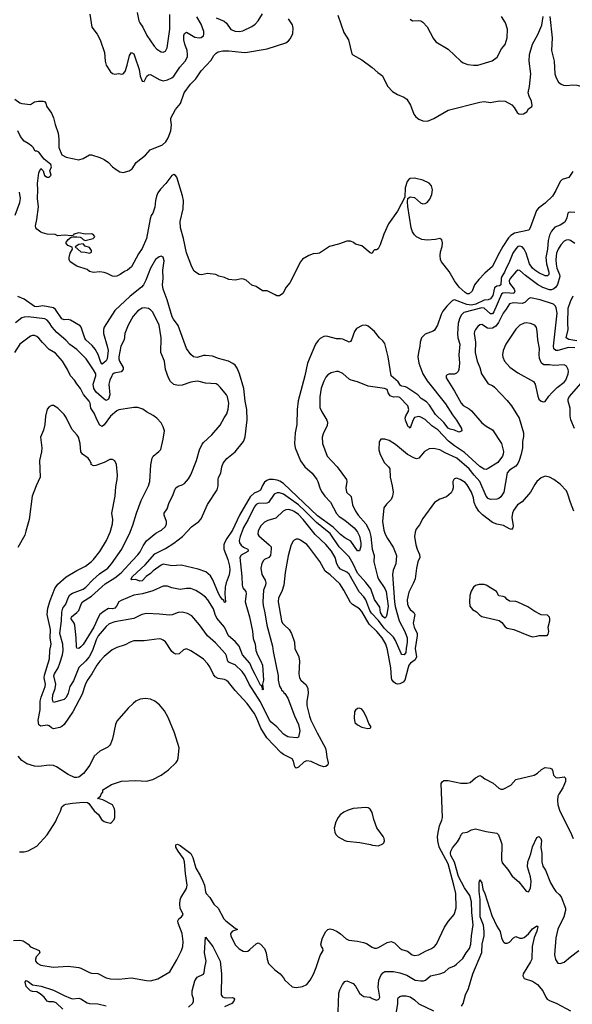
# Model space of a CAD drawing. Header units: inches. Extents: x 1245430 to 1420861, y 606325 to 671315.
# Tile 77 of 256: x 1304429 to 1309666, y 635521 to 644841. Entities that reach past the tile are written whole.
import ezdxf

# ---------------------------------------------------------------- set-up
doc = ezdxf.new("R2010")
doc.units = ezdxf.units.IN
doc.header["$MEASUREMENT"] = 0
doc.layers.add('B3603', color=7, linetype='Continuous')
doc.layers.add('B3604', color=7, linetype='Continuous')

msp = doc.modelspace()

# ---------------------------------------------------------------- linework, layer by layer
at = {"layer": 'B3603', "color": 5}
for points, elevation in [([(1304487.8, 640000), (1304477.5, 639962.5), (1304410, 639845.1)], 880), ([(1308178.7, 640000), (1308175.3, 639990), (1308171.6, 639950), (1308183.6, 639870), (1308194.4, 639830), (1308218.2, 639778.2), (1308219.6, 639750), (1308202.6, 639710), (1308189.4, 639650.6), (1308177.6, 639550), (1308162.4, 639510), (1308116.9, 639423.1), (1308100.6, 639350), (1308105, 639310), (1308116.2, 639276.2), (1308130, 639257.7), (1308163.2, 639230), (1308174, 639210), (1308157.5, 639130), (1308167, 639090), (1308194.4, 639030), (1308196.8, 639010), (1308178, 638890), (1308188.4, 638810), (1308177, 638783), (1308133.1, 638750), (1308118.2, 638730), (1308109.3, 638710), (1308078.2, 638590), (1308062, 638570), (1308030, 638553.2), (1308010, 638552.4), (1307990, 638559.4), (1307970, 638574.2), (1307956, 638596), (1307951.1, 638611.1), (1307945.2, 638705.2), (1307915.3, 638875.3), (1307897.4, 638930), (1307863.7, 638990), (1307813, 639050), (1307741, 639121), (1307670, 639239.3), (1307650, 639265), (1307584.5, 639304.5), (1307563.7, 639323.7), (1307501.8, 639441.8), (1307461.4, 639501.4), (1307370, 639586), (1307322.4, 639622.4), (1307273.6, 639713.6), (1307170, 639852.3), (1307150, 639872.4), (1307090, 639914.3), (1307070, 639924.7), (1307050, 639925.6), (1307030, 639914), (1307018.9, 639901.1), (1306997.8, 639862.2), (1306974.2, 639765.8), (1306944.5, 639610), (1306932, 639490), (1306914.4, 639430), (1306881.8, 639370), (1306877.2, 639330), (1306911.6, 639150), (1306920.9, 639130), (1306937.4, 639110), (1306982, 639070), (1307004.2, 639030), (1307031.9, 638950), (1307037.8, 638890), (1307073.4, 638810), (1307080.2, 638770), (1307074.9, 638650), (1307081.1, 638610), (1307092.4, 638590), (1307143.9, 638543.9), (1307159.6, 638510), (1307163.6, 638463.6), (1307150.2, 638390), (1307149.2, 638350.8), (1307175.2, 638250), (1307189.2, 638210), (1307248.1, 638090), (1307326.1, 637946.1), (1307334.3, 637914.3), (1307339.1, 637859.1), (1307352.6, 637807.4), (1307350, 637788.5), (1307330, 637773.6), (1307310, 637770.6), (1307270, 637781.2), (1307190, 637818.3), (1307150, 637825.6), (1307124.2, 637815.9), (1307070, 637764.7), (1307050, 637757.6), (1307037.6, 637770), (1307023.5, 637823.5), (1307010, 637843.6), (1306930, 637885.6), (1306904.4, 637904.4), (1306770, 638044.7), (1306715.1, 638135.1), (1306670, 638241.3), (1306650, 638276.4), (1306583.9, 638370), (1306470, 638490.8), (1306407.4, 638570), (1306390, 638585.6), (1306370, 638595.5), (1306310, 638606.4), (1306282, 638622), (1306264.4, 638644.4), (1306230, 638715.6), (1306210, 638746), (1306170, 638787.8), (1306130, 638817.4), (1306050, 638868.2), (1306010, 638884.7), (1305982.4, 638877.6), (1305939.9, 638840.1), (1305910, 638834.7), (1305890, 638843.5), (1305870, 638861.6), (1305810, 638951.5), (1305790, 638967.8), (1305770, 638976.9), (1305750, 638979.6), (1305610, 638961.4), (1305510, 638962), (1305475.5, 638950), (1305430, 638923.1), (1305350, 638898), (1305304.8, 638875.2), (1305230, 638813.3), (1305190.1, 638769.9), (1305161.5, 638730), (1305113.8, 638650), (1305070, 638587.8), (1305050, 638545.1), (1305022, 638458), (1304933.9, 638290), (1304849.2, 638170), (1304830, 638151.6), (1304810, 638141.3), (1304750, 638128.7), (1304730, 638138), (1304710, 638155.8), (1304690, 638163.1), (1304630, 638154.2), (1304610, 638167.2), (1304602.9, 638210), (1304624.7, 638310), (1304624.7, 638390), (1304633.8, 638430), (1304671, 638530), (1304672.2, 638550), (1304662.3, 638610), (1304663.8, 638636.2), (1304712.7, 638790), (1304714.8, 638870), (1304726.6, 638930), (1304717.9, 638990), (1304721.4, 639070), (1304690.7, 639210.7), (1304695.7, 639270), (1304716.5, 639343.5), (1304761.7, 639458.3), (1304790, 639498), (1304870, 639566.3), (1304970, 639628), (1305051.8, 639670), (1305110, 639712.4), (1305129.8, 639730.2), (1305190, 639807.4), (1305252.5, 639910), (1305287.9, 639990), (1305290.5, 640000)], 880), ([(1306690, 640000), (1306685.7, 639970), (1306694.4, 639954.4), (1306794, 639870), (1306810.9, 639850), (1306813.6, 639833.6), (1306805.2, 639770), (1306790, 639751.8), (1306748, 639732), (1306738.2, 639721.8), (1306724.8, 639695.2), (1306713.6, 639650), (1306724.5, 639590), (1306754.6, 639534.6), (1306761, 639510), (1306758.2, 639490), (1306739.6, 639440.3), (1306732.7, 639330), (1306735.9, 639295.9), (1306753.6, 639226.4), (1306770.2, 639110.2), (1306825.5, 638910), (1306830, 638862), (1306878.8, 638630), (1306878.8, 638590), (1306890, 638534), (1306907.1, 638507.1), (1306910, 638494), (1306925.4, 638485.4), (1306931, 638471), (1306942.8, 638462.8), (1306970, 638418), (1307033.1, 638253.1), (1307070, 638170.8), (1307084.7, 638110), (1307070, 638048.7), (1307055.9, 638044.1), (1306990, 638048.9), (1306970, 638052.8), (1306930, 638079.8), (1306867.4, 638147.4), (1306811.2, 638191.2), (1306795.4, 638210), (1306710, 638384.3), (1306602.9, 638550), (1306565.8, 638630), (1306538.8, 638670), (1306470, 638735.7), (1306415.1, 638755.1), (1306404.3, 638764.3), (1306397.7, 638777.7), (1306390, 638819.5), (1306378.5, 638838.5), (1306283.9, 638943.9), (1306207.4, 639010), (1306132.3, 639112.3), (1306058.9, 639198.9), (1306020.6, 639220.6), (1305970, 639233.1), (1305930, 639229.7), (1305873.4, 639206.6), (1305850, 639203.5), (1305755.2, 639215.2), (1305630, 639222), (1305587.3, 639210), (1305510, 639173.7), (1305330, 639140.7), (1305278.5, 639121.5), (1305250, 639096.1), (1305174, 639010), (1305153, 638970), (1305117.6, 638870), (1305086.8, 638810), (1305053.8, 638770), (1304990, 638708), (1304938.2, 638581.8), (1304905, 638530), (1304890, 638466), (1304870, 638424.5), (1304850, 638407), (1304830, 638398.8), (1304750, 638377), (1304744.9, 638384.9), (1304738.5, 638410), (1304742.2, 638450), (1304765.7, 638510), (1304771.8, 638550), (1304752.8, 638630), (1304757.9, 638650), (1304792.4, 638707.6), (1304809, 638750), (1304833.8, 638830), (1304840.6, 638870), (1304839.1, 638930), (1304809, 639030), (1304825.8, 639150), (1304828.3, 639231.7), (1304838.5, 639270), (1304864.9, 639310), (1304887.3, 639370), (1304904, 639396), (1304930, 639414.2), (1305030, 639450.1), (1305055.7, 639470), (1305120.7, 639539.3), (1305184.7, 639595.3), (1305263.5, 639650), (1305297.8, 639690), (1305395.8, 639830), (1305475.3, 639990), (1305479.3, 640000)], 860), ([(1306536.9, 640000), (1306517.3, 639950), (1306508.9, 639910), (1306512.2, 639890), (1306527.1, 639867.1), (1306550, 639848.7), (1306592.4, 639830), (1306595.8, 639815.8), (1306590, 639806), (1306526.7, 639773.3), (1306516.5, 639750), (1306534.4, 639570), (1306537.1, 639490), (1306544.7, 639464.7), (1306572.6, 639430), (1306576.1, 639410), (1306565.1, 639330), (1306607.1, 639190), (1306634.7, 639054.7), (1306642.9, 638982.9), (1306661.2, 638930), (1306668.4, 638870), (1306683.5, 638830), (1306715.5, 638770), (1306728.5, 638730), (1306739.5, 638590), (1306731.2, 638550), (1306737.5, 638502.5), (1306730, 638497.2), (1306728.1, 638528.1), (1306720.4, 638540.4), (1306710, 638542.4), (1306662.1, 638642.1), (1306634, 638690), (1306609.9, 638750), (1306541.5, 638830), (1306509.2, 638910), (1306470, 638955), (1306406.3, 639010), (1306368.4, 639090), (1306295.8, 639175.8), (1306280.3, 639210), (1306264.4, 639264.4), (1306212.8, 639350), (1306190, 639376.3), (1306147.5, 639407.5), (1306097.1, 639437.1), (1306050, 639456.9), (1306010, 639457.7), (1305950, 639447.8), (1305870, 639464.2), (1305830, 639478), (1305790, 639477.8), (1305690, 639433.7), (1305592.2, 639407.8), (1305510, 639393.6), (1305390, 639344.1), (1305370, 639329.8), (1305347.6, 639290), (1305330, 639270), (1305310, 639265.7), (1305270, 639268.8), (1305230, 639243.8), (1305189.5, 639210), (1305175.9, 639190), (1305132.5, 639090), (1305030, 638928.3), (1305010, 638903.5), (1304990, 638889.5), (1304970, 638893.2), (1304966, 638906), (1304963.8, 638990), (1304951.6, 639110), (1304945, 639130), (1304917.6, 639170), (1304920.9, 639190), (1304971.1, 639230), (1304988.7, 639250), (1305011.9, 639310), (1305025.1, 639330), (1305110, 639386), (1305240.2, 639499.8), (1305330, 639558.2), (1305390, 639604.6), (1305497.2, 639722.8), (1305550, 639774.4), (1305570, 639804.9), (1305597.7, 639862.3), (1305630, 639906.7), (1305718.7, 639981.3), (1305754.7, 640000)], 840), ([(1306440.2, 640000), (1306392.8, 639930), (1306371.1, 639890), (1306365.2, 639870), (1306364.5, 639830), (1306402.1, 639730), (1306417.3, 639670), (1306421.8, 639630), (1306413.6, 639586.4), (1306384.6, 639510), (1306374.9, 639470), (1306374.1, 639405.9), (1306381, 639330), (1306375.5, 639324.5), (1306370, 639326), (1306364, 639344), (1306350, 639354), (1306330, 639380.3), (1306313.2, 639410), (1306258.3, 639538.3), (1306236.3, 639576.3), (1306194.5, 639614.5), (1306120.3, 639640.3), (1305957.8, 639677.8), (1305870, 639670.6), (1305790, 639686.8), (1305770, 639679.4), (1305695.2, 639624.8), (1305670, 639598.7), (1305628, 639572), (1305590, 639529.5), (1305567.1, 639527.1), (1305530, 639540.7), (1305490, 639539.3), (1305483.9, 639543.9), (1305484.2, 639550), (1305497.3, 639570), (1305617.4, 639682.6), (1305710, 639785.5), (1305810, 639836.6), (1305890, 639886.2), (1305972.3, 639950), (1306019.5, 640000)], 820), ([(1307883.9, 640000), (1307893.6, 639970), (1307913.8, 639930), (1307966.9, 639846.9), (1307998.8, 639770), (1307994.3, 639690), (1307968.2, 639631.8), (1307962.7, 639590), (1307980.6, 639330), (1307987.6, 639287.6), (1308024.2, 639150), (1308077.6, 639050), (1308100.3, 638990), (1308102.2, 638950), (1308090.4, 638890), (1308088.1, 638851.9), (1308071.8, 638830), (1308050, 638832.5), (1308043.3, 638843.3), (1307990, 638965.4), (1307970, 638997.7), (1307883.2, 639083.2), (1307830, 639154.8), (1307763.5, 639223.5), (1307748.5, 639250), (1307709, 639349), (1307690, 639378), (1307646.5, 639426.5), (1307550, 639591.5), (1307530, 639610.6), (1307470, 639640.7), (1307450, 639661.8), (1307435.4, 639690), (1307420.2, 639750), (1307384.1, 639810), (1307330, 639873.3), (1307228.2, 639968.2), (1307202.7, 640000)], 860), ([(1307743.3, 640000), (1307757.7, 639950), (1307770, 639830.8), (1307787.1, 639770), (1307783.7, 639710), (1307819.4, 639570), (1307830, 639545.9), (1307890, 639458), (1307900.8, 639430), (1307919.7, 639290), (1307909.3, 639210), (1307902.8, 639190), (1307890, 639176.4), (1307870, 639190.7), (1307849.5, 639230), (1307840.7, 639280.7), (1307790, 639354.5), (1307755.2, 639455.2), (1307710, 639514.8), (1307630, 639601.7), (1307590, 639690.6), (1307550, 639756.5), (1307456.6, 639850), (1307370, 639978.5), (1307342.6, 640000)], 840), ([(1307623.3, 640000), (1307630, 639991.8), (1307650, 639952.7), (1307663.2, 639890), (1307661, 639859), (1307650, 639814), (1307630, 639813.3), (1307566.3, 639906.3), (1307510, 639936.8), (1307470, 639968), (1307437.4, 640000)], 820), ([(1304425.8, 636965.8), (1304470, 636963.8), (1304510, 636973), (1304590, 637019.3), (1304690, 637124.9), (1304769.5, 637250), (1304786, 637294), (1304817, 637350), (1304829.4, 637390), (1304850, 637408), (1304865.6, 637414.4), (1304930, 637424.9), (1305034, 637434), (1305070.8, 637430.8), (1305082.8, 637422.8), (1305133.7, 637353.7), (1305176.8, 637316.8), (1305204.7, 637270), (1305230, 637251.3), (1305250, 637244.7), (1305290, 637236), (1305298.6, 637241.4), (1305324, 637270), (1305329.3, 637290.7), (1305329.3, 637350), (1305326, 637370), (1305310, 637408), (1305215.9, 637455.9), (1305166, 637470), (1305195.3, 637490), (1305202, 637510), (1305218, 637530), (1305218, 637550), (1305298.6, 637601.4), (1305394.4, 637634.4), (1305530, 637640.7), (1305630, 637634), (1305690, 637647.7), (1305770, 637690.5), (1305839.3, 637740.7), (1305912.3, 637810), (1305926, 637830), (1305932.3, 637850), (1305939, 637950), (1305896, 638090), (1305837.6, 638237.6), (1305800.3, 638300.3), (1305755, 638355), (1305710, 638389.7), (1305670, 638409.7), (1305622.7, 638417.3), (1305570, 638409.7), (1305530.6, 638390), (1305504.4, 638370), (1305457, 638323), (1305350, 638201.6), (1305336.9, 638170), (1305310, 638035.3), (1305290, 637984), (1305278.8, 637970), (1305263.4, 637956.6), (1305190, 637918), (1305136.3, 637870), (1305094.4, 637785.6), (1305034.9, 637705.1), (1304990, 637672.3), (1304970, 637667), (1304950, 637669.5), (1304890, 637697), (1304778, 637770), (1304750, 637782), (1304710, 637785.4), (1304610, 637773.3), (1304570, 637776.4), (1304498, 637798), (1304448.6, 637828.6), (1304413.6, 637870)], 920), ([(1304370, 636124.2), (1304430, 636127.6), (1304462, 636122), (1304510, 636090.4), (1304530, 636064.4), (1304613, 636030), (1304619.5, 636010), (1304586.7, 635970), (1304579.3, 635950), (1304580.2, 635930), (1304593.7, 635910), (1304630, 635893), (1304745.6, 635874.4), (1304890, 635883.9), (1304989.2, 635869.2), (1305010, 635862.8), (1305090, 635821.7), (1305110, 635816.5), (1305170, 635813.1), (1305250, 635771.7), (1305290, 635763.1), (1305370, 635758.4), (1305490, 635773.1), (1305630, 635747.6), (1305670, 635744.6), (1305738.6, 635761.4), (1305851.9, 635828.1), (1305918.3, 635941.7), (1305963.1, 636030), (1305975, 636070), (1305976.9, 636116.9), (1305967.3, 636190), (1305931.6, 636290), (1305929.1, 636310), (1305936.9, 636330), (1305962, 636350), (1305978.4, 636370), (1305949.6, 636430.4), (1305946, 636470), (1305949.6, 636510), (1305955.1, 636530), (1306010, 636617.3), (1306015, 636650), (1305998.9, 636758.9), (1305991.3, 636871.3), (1305980.4, 636900.4), (1305929.9, 636970), (1305909.8, 637010), (1305909, 637031), (1305924.1, 637035.9), (1305950, 637024.2), (1306051.3, 636950), (1306071.2, 636911.2), (1306096.8, 636810), (1306140.3, 636740.3), (1306166, 636686), (1306179.4, 636650), (1306190, 636587.3), (1306197.4, 636570), (1306230, 636533), (1306270, 636470.4), (1306310.4, 636430), (1306363.8, 636330), (1306383, 636310), (1306470, 636242.8), (1306494, 636230), (1306447, 636213), (1306426, 636190), (1306430.4, 636170), (1306470, 636084), (1306510, 636045.5), (1306545.5, 636025.5), (1306570, 636020.5), (1306590, 636025.5), (1306610, 636039.3), (1306670, 636093.4), (1306690, 636102.8), (1306710, 636091), (1306750.3, 636050), (1306765.7, 636010), (1306772.9, 635950), (1306786.9, 635906.9), (1306847.1, 635847.1), (1306897.3, 635810), (1306930, 635771), (1306941, 635750), (1307010, 635687.3), (1307050, 635681.6), (1307110, 635690.4), (1307149.3, 635710), (1307182.4, 635750), (1307213, 635807), (1307239.7, 635870), (1307276.4, 635983.6), (1307305.2, 636030), (1307300.9, 636050), (1307287.9, 636067.9), (1307281.6, 636090), (1307298.3, 636150), (1307330, 636210.4), (1307350, 636230.4), (1307370, 636237.1), (1307398, 636230), (1307438.8, 636210), (1307470, 636188.2), (1307521.4, 636141.4), (1307547, 636127), (1307630, 636119.7), (1307686.8, 636106.8), (1307715.9, 636095.9), (1307770, 636060.7), (1307790, 636053), (1307810, 636052.7), (1307830, 636060.3), (1307910, 636107.7), (1307950, 636115.8), (1307982.2, 636102.2), (1308030, 636053.1), (1308050, 636039.6), (1308104, 636024), (1308148.7, 635988.7), (1308170, 635983.2), (1308212.3, 635990), (1308275.4, 636024.6), (1308331.5, 636048.5), (1308361.3, 636070), (1308378.5, 636090), (1308455.1, 636250), (1308493.1, 636306.9), (1308545.1, 636370), (1308554.2, 636390), (1308564.2, 636435.8), (1308560.6, 636570), (1308543.9, 636650), (1308488.5, 636850), (1308403, 637010), (1308391.3, 637068.7), (1308389.9, 637110.1), (1308396.5, 637163.5), (1308408.1, 637211.9), (1308430, 637264), (1308435.8, 637290), (1308424.5, 637610), (1308432.1, 637627.9), (1308450, 637639.1), (1308490, 637639.3), (1308610, 637614.9), (1308670, 637613.4), (1308698.4, 637621.6), (1308750, 637664.9), (1308790, 637686.8), (1308810, 637678.8), (1308835.8, 637655.8), (1308915, 637615), (1308970, 637568.4), (1308990, 637557.1), (1309010, 637558), (1309083.3, 637596.7), (1309129.7, 637650.3), (1309306, 637690), (1309337.6, 637710), (1309374.8, 637745.2), (1309410, 637763.1), (1309456.3, 637756.3), (1309468.8, 637748.8), (1309476.7, 637736.7), (1309488.8, 637688.8), (1309508.5, 637668.5), (1309530, 637665.5), (1309590, 637673.4), (1309602.8, 637662.8), (1309601.6, 637630), (1309577.4, 637570), (1309538.3, 637510), (1309530.3, 637490), (1309526.7, 637450), (1309530.3, 637410), (1309547, 637350), (1309648.2, 637150), (1309673.4, 637090)], 880), ([(1307448.2, 635450), (1307453.5, 635626.5), (1307462.5, 635657.5), (1307487.3, 635710), (1307510, 635737.3), (1307530, 635744), (1307590, 635717.3), (1307610, 635694), (1307650, 635628), (1307670, 635606.4), (1307690, 635596.4), (1307750, 635590.4), (1307770, 635576.3), (1307810, 635559.1), (1307831.4, 635568.6), (1307840.5, 635590), (1307824.8, 635684.8), (1307832.4, 635750), (1307850, 635793.4), (1307870, 635819.3), (1307888.9, 635831.1), (1307970, 635832.2), (1308030, 635820.4), (1308096.8, 635796.8), (1308177.3, 635750), (1308230, 635742.4), (1308255.3, 635744.7), (1308276, 635750), (1308322, 635790), (1308410, 635809.1), (1308454.2, 635825.8), (1308496.5, 635863.5), (1308550, 635886.3), (1308570, 635900.3), (1308630, 635954.6), (1308660.2, 636010), (1308690.6, 636050), (1308705.8, 636090), (1308709.9, 636170), (1308725.7, 636274.3), (1308712.6, 636390), (1308711.5, 636490), (1308695.1, 636550), (1308645.3, 636625.3), (1308588.9, 636730), (1308548.1, 636868.1), (1308515.8, 636930), (1308510.5, 636950), (1308514.1, 636970), (1308530, 637001.7), (1308579.5, 637060.5), (1308598, 637090), (1308612.9, 637127.1), (1308630, 637144.7), (1308670, 637151), (1308710, 637174), (1308750, 637181.6), (1308850, 637155.5), (1308950, 637142), (1308966.4, 637126.4), (1308990, 637066.8), (1308996.9, 637036.9), (1308993.8, 636890), (1309000.7, 636860.7), (1309055.9, 636795.9), (1309095.4, 636735.4), (1309159.6, 636679.6), (1309230, 636593.4), (1309250, 636587.3), (1309270, 636621), (1309275.1, 636684.9), (1309270, 636729.2), (1309242.2, 636822.2), (1309246, 636870), (1309273.5, 636946.5), (1309290, 637012.7), (1309330, 637101.6), (1309350, 637110.8), (1309368, 637090), (1309372.6, 637070), (1309369.1, 637010), (1309378.2, 636950), (1309376.9, 636870), (1309387.1, 636830), (1309413.1, 636790), (1309459.1, 636670), (1309490, 636616.4), (1309510, 636588.7), (1309541.6, 636561.6), (1309559, 636539), (1309602, 636430), (1309602, 636410), (1309585.7, 636350), (1309530, 636234), (1309508.5, 636150), (1309498, 635990), (1309506.2, 635946.2), (1309530, 635911.3), (1309550, 635907.3), (1309590, 635918.8), (1309650, 635970.8), (1309728.7, 636030)], 860), ([(1308616.4, 635503.6), (1308633, 635530), (1308654.3, 635610), (1308682.4, 635670), (1308722.3, 635810), (1308808, 636012), (1308812.8, 636090), (1308829.2, 636169.2), (1308830.5, 636210.5), (1308823.2, 636270), (1308792.2, 636350), (1308792.9, 636512.9), (1308783.5, 636590), (1308783, 636670), (1308790, 636698), (1308810, 636671), (1308818.5, 636610), (1308837, 636570), (1308903.1, 636363.1), (1308950, 636261.3), (1308982, 636210), (1308993.7, 636150), (1309010, 636116.3), (1309017.3, 636110), (1309030, 636101.6), (1309050, 636099.3), (1309070, 636108.2), (1309110, 636151.3), (1309130, 636162.8), (1309170, 636147.7), (1309190, 636148), (1309210, 636154.9), (1309250, 636188.2), (1309290, 636237.1), (1309330, 636264), (1309338.4, 636258.4), (1309330, 636212.7), (1309305.4, 636154.6), (1309285.5, 636070), (1309281.7, 635950), (1309270, 635922), (1309201.3, 635810), (1309197.1, 635790), (1309210, 635767), (1309290, 635739.1), (1309334.9, 635710), (1309387.6, 635650), (1309414.9, 635590), (1309428.5, 635570), (1309450, 635556.9), (1309520.7, 635530), (1309650, 635460.4)], 840), ([(1306030, 635494.9), (1306070, 635531), (1306077.6, 635550), (1306074.7, 635574.7), (1306062.9, 635610), (1306063.6, 635650), (1306090, 635744.7), (1306110, 635777.3), (1306170, 635807.3), (1306177.7, 635822.3), (1306182.5, 635870), (1306197.5, 635930), (1306179.5, 636010), (1306190, 636156), (1306260.7, 636070), (1306327.7, 635930), (1306341.5, 635810), (1306338.6, 635610), (1306350, 635593.4), (1306365.9, 635585.9), (1306390, 635582.6), (1306445.3, 635585.3), (1306459, 635579), (1306464.4, 635570), (1306456.9, 635550), (1306438.9, 635530), (1306370, 635498.3)], 860), ([(1304836.4, 635476.4), (1304775.3, 635535.3), (1304750, 635544), (1304710, 635544), (1304691, 635551), (1304659.9, 635590), (1304622, 635622), (1304590, 635638.3), (1304550, 635641.7), (1304530, 635648.3), (1304489.4, 635690), (1304482.5, 635730), (1304490, 635746.4), (1304510, 635738.3), (1304550, 635707), (1304631.6, 635691.6), (1304750, 635656.2), (1304850, 635604.4), (1304910, 635578.7), (1304930, 635574), (1304990, 635578), (1305010, 635573.4), (1305070, 635535.5), (1305090, 635530.4), (1305170, 635525.3), (1305250, 635506)], 860), ([(1308000.2, 635450), (1308012, 635530), (1308011.6, 635570), (1308016.9, 635583.1), (1308030, 635595.5), (1308050, 635601.3), (1308090, 635601.7), (1308130, 635592.9), (1308170, 635564.9), (1308210, 635526), (1308350, 635458.5)], 840)]:
    msp.add_lwpolyline(points, dxfattribs=dict(at, elevation=elevation))
at = {"layer": 'B3603', "color": 5, "elevation": 920}
for points in [[(1308783.8, 639496.2), (1308750, 639485.2), (1308730, 639469), (1308708.3, 639431.7), (1308696.3, 639390), (1308690.6, 639330), (1308696.3, 639290), (1308718.8, 639258.8), (1308757.6, 639237.6), (1308790, 639204), (1308810, 639193.4), (1308972.8, 639152.8), (1308996.7, 639136.7), (1309030, 639094.8), (1309050, 639080.7), (1309112, 639070), (1309250, 639011), (1309290, 639001), (1309330, 639004.7), (1309351.6, 639011.6), (1309427.3, 639012.7), (1309436.4, 639023.6), (1309442, 639050), (1309437.2, 639090), (1309452.7, 639150), (1309453.2, 639170), (1309450, 639186), (1309430, 639206), (1309370, 639208), (1309310, 639239), (1309243.3, 639283.3), (1309150, 639327), (1309130, 639333.6), (1309070, 639338.4), (1309050, 639352), (1309030, 639373.6), (1309010, 639382.9), (1308970, 639389.2), (1308946.6, 639430), (1308848.7, 639490), (1308830, 639496.2)], [(1307650, 638324), (1307630, 638322.7), (1307610, 638305.2), (1307602.4, 638290), (1307599.3, 638230), (1307606.4, 638190), (1307630, 638166.4), (1307670, 638145.5), (1307728.7, 638131.3), (1307750, 638134), (1307758, 638142), (1307758, 638150), (1307738, 638178), (1307719.3, 638230), (1307690, 638288.7), (1307670, 638314)], [(1307710, 637383.7), (1307590, 637374.3), (1307541.8, 637358.2), (1307501.2, 637338.8), (1307466.6, 637313.4), (1307448, 637290), (1307426, 637250), (1307410.6, 637190), (1307414, 637150), (1307424, 637130), (1307445.9, 637105.9), (1307510, 637070.4), (1307530, 637065.3), (1307653.5, 637053.5), (1307754.6, 637034.6), (1307772.3, 637027.7), (1307830, 637021), (1307870, 637041), (1307879, 637050), (1307885.2, 637070), (1307882.7, 637090), (1307875.1, 637110), (1307813.3, 637193.3), (1307786.3, 637270), (1307770, 637335.3), (1307749.5, 637369.5), (1307730, 637381.2)]]:
    msp.add_lwpolyline(points, close=True, dxfattribs=at)
at = {"layer": 'B3604', "color": 5}
for points, elevation in [([(1304384, 644090), (1304430, 644054), (1304450, 644046.8), (1304530, 644038), (1304570, 644062), (1304606, 644070), (1304650.5, 644070.5), (1304665.4, 644065.4), (1304678, 644050), (1304682.8, 644022.8), (1304730, 643956), (1304750, 643911.3), (1304764.9, 643850), (1304792.8, 643767.2), (1304799.6, 643710), (1304801.3, 643630), (1304830, 643562), (1304870, 643538.4), (1304990, 643514), (1305030, 643526.8), (1305090, 643560.7), (1305110, 643562), (1305190, 643535.5), (1305230, 643517.1), (1305270, 643490.4), (1305308.9, 643448.9), (1305342.3, 643422.3), (1305379.5, 643399.5), (1305410, 643393.4), (1305466.6, 643410), (1305496.2, 643430), (1305532.8, 643490), (1305622.4, 643557.6), (1305664.5, 643610), (1305782.1, 643657.9), (1305815.2, 643684.8), (1305836.9, 643723.1), (1305862.7, 643790), (1305867.1, 643847.1), (1305860.5, 643890), (1305862.2, 643910), (1305906.7, 643990), (1305953.3, 644046.7), (1305987.9, 644150), (1306048.7, 644230), (1306099.7, 644280.3), (1306150, 644358.2), (1306243, 644457), (1306270, 644500.8), (1306290, 644524), (1306310, 644536.9), (1306354.5, 644545.5), (1306410, 644546), (1306530, 644532.2), (1306570, 644531.7), (1306775.4, 644564.6), (1306950, 644622), (1306977.7, 644642.3), (1306996.2, 644663.8), (1307016.7, 644710), (1307020.5, 644760.5), (1307012.8, 644792.8), (1306976.2, 644850)], 780), ([(1305094.8, 644894.8), (1305113.6, 644770), (1305162.5, 644702.5), (1305191.6, 644650), (1305232.7, 644530), (1305239.3, 644450), (1305250, 644411.3), (1305290, 644346), (1305310, 644330.8), (1305330, 644326.8), (1305370, 644330.6), (1305390, 644324.9), (1305410, 644328.2), (1305430, 644350.5), (1305449, 644410), (1305470, 644500.5), (1305490, 644530.3), (1305510, 644519.3), (1305521.6, 644490), (1305561, 644370), (1305570, 644306), (1305590, 644259.3), (1305610, 644256.3), (1305634.6, 644305.4), (1305650, 644319.5), (1305670, 644321.7), (1305750, 644274.4), (1305790, 644263.2), (1305830, 644272.4), (1305870, 644291.3), (1305890, 644306.7), (1305948.2, 644391.8), (1305997.4, 644450), (1306018, 644490), (1306020.7, 644510), (1306015.7, 644550), (1305993.5, 644610), (1305984.4, 644650), (1305984.8, 644690), (1305990, 644710.7), (1306010, 644723.8), (1306090, 644675.3), (1306130, 644668), (1306150, 644673.1), (1306170, 644688.8), (1306174.7, 644705.3), (1306174.1, 644730), (1306150, 644798.2), (1306106.5, 644866.5)], 820), ([(1305542.9, 644910), (1305559.3, 644830), (1305567.7, 644810), (1305594.9, 644770), (1305634, 644690), (1305704.4, 644590), (1305730, 644561.6), (1305770, 644536.4), (1305790, 644533), (1305810, 644544), (1305825.7, 644574.3), (1305851.4, 644750), (1305851.4, 644888.6)], 840), ([(1306290, 644859.5), (1306367.6, 644827.6), (1306388.6, 644808.6), (1306429.1, 644749.1), (1306470, 644732), (1306510, 644730.2), (1306543.8, 644736.2), (1306630, 644776.9), (1306660.7, 644799.3), (1306690, 644828.9), (1306730, 644895.3)], 820), ([(1307442.5, 644882.5), (1307500.3, 644720.3), (1307543.9, 644650), (1307577.6, 644517.6), (1307587.6, 644507.6), (1307670, 644460.3), (1307770.2, 644390), (1307821.6, 644341.6), (1307867.6, 644310), (1307894.4, 644250), (1307918.6, 644210), (1307962.6, 644162.6), (1308010, 644133.2), (1308070, 644108.9), (1308097.3, 644090), (1308132.6, 644032.6), (1308165.5, 643945.5), (1308182.1, 643922.1), (1308210, 643898.1), (1308250, 643882.9), (1308290, 643882), (1308310, 643886.9), (1308353.6, 643906.4), (1308490, 643983.5), (1308790, 644060.2), (1308830, 644065.6), (1308890, 644058), (1308971.7, 644071.7), (1309028.4, 644068.4), (1309094.4, 644034.4), (1309115.5, 644010), (1309143.6, 643963.6), (1309159.1, 643950), (1309186.2, 643946.2), (1309203.7, 643950), (1309235.1, 643970), (1309250, 643996.3), (1309280.9, 644019.1), (1309287, 644030), (1309277.8, 644070), (1309256.6, 644116.6), (1309248.6, 644150), (1309261.3, 644210), (1309272.9, 644330), (1309258.2, 644450), (1309261.6, 644510), (1309290, 644608.2), (1309340, 644700), (1309375.6, 644790), (1309388.9, 644871.1)], 780), ([(1308130, 644846.8), (1308150, 644830.8), (1308210, 644834.8), (1308230, 644830.8), (1308250, 644818.8), (1308290, 644774.8), (1308347.1, 644667.1), (1308372.4, 644632.4), (1308490, 644562.4), (1308610, 644448.2), (1308633.1, 644433.1), (1308676.3, 644416.3), (1308729.1, 644409.1), (1308770, 644411.1), (1308907.2, 644452.8), (1308952.4, 644487.6), (1308996.4, 644563.6), (1309030, 644605.5), (1309048.9, 644670), (1309052.1, 644750), (1309032.2, 644810), (1308995.8, 644870)], 820), ([(1309453.4, 644870), (1309475.4, 644670), (1309468.4, 644550), (1309493, 644450), (1309500.8, 644330), (1309512.1, 644292.1), (1309535.8, 644250), (1309560.5, 644230), (1309582, 644222), (1309610, 644218.2), (1309670, 644223), (1309710, 644219.8), (1309770, 644205.7), (1309836.2, 644176.2), (1309870, 644169.4), (1309918.7, 644181.3), (1309992.1, 644232.1), (1310000, 644233.6)], 780), ([(1309670, 643403.6), (1309634.2, 643345.8), (1309570, 643327.5), (1309550, 643310.7), (1309510, 643224.9), (1309476.7, 643170), (1309410, 643103), (1309344.3, 643055.7), (1309325.5, 643034.5), (1309267.9, 642872.1), (1309253.1, 642850), (1309118.4, 642821.6), (1309081.9, 642798.1), (1309062.6, 642777.4), (1309006.6, 642693.4), (1308959, 642610), (1308910, 642505.2), (1308837.8, 642442.2), (1308778.6, 642381.4), (1308738.9, 642330), (1308717.2, 642270), (1308690, 642247.2), (1308670, 642246.6), (1308650, 642257.3), (1308593.6, 642310), (1308550, 642369.2), (1308497.5, 642457.5), (1308426, 642550), (1308416.3, 642570), (1308412.5, 642610), (1308416.6, 642643.4), (1308433, 642693), (1308436, 642730), (1308430, 642756), (1308410, 642769.4), (1308370, 642760.9), (1308290, 642753.2), (1308241.5, 642761.5), (1308190, 642785.2), (1308170, 642804), (1308151.5, 642831.5), (1308138.7, 642870), (1308107.5, 643072.5), (1308104.1, 643115.9), (1308108.7, 643150), (1308130, 643164), (1308170, 643157.1), (1308226, 643106), (1308250, 643097), (1308270, 643100.3), (1308290, 643110.3), (1308316.8, 643143.2), (1308333.6, 643186.4), (1308340.5, 643230), (1308330.6, 643270), (1308310, 643292.8), (1308250, 643320.9), (1308170, 643341.2), (1308130, 643336.8), (1308113.8, 643326.2), (1308100.9, 643310), (1308081.7, 643250), (1308077.3, 643162.7), (1308008.9, 643030), (1307923, 642910), (1307880.7, 642810), (1307846, 642710), (1307826.4, 642673.6), (1307810, 642662), (1307790, 642662), (1307778, 642650), (1307770, 642628.7), (1307750, 642634), (1307670, 642701.2), (1307610, 642715.3), (1307592.5, 642732.5), (1307564.5, 642744.5), (1307530, 642745.6), (1307450, 642716.4), (1307366.1, 642693.9), (1307270, 642632.3), (1307250, 642626.6), (1307210, 642625.2), (1307170, 642609.3), (1307110, 642575.1), (1307090.4, 642550), (1306987.7, 642350), (1306953.4, 642310), (1306922.8, 642250), (1306890, 642226.6), (1306866, 642226), (1306850, 642238), (1306774.6, 642274.6), (1306730, 642275.3), (1306670, 642315.3), (1306630, 642329), (1306574.7, 642374.7), (1306550, 642384.5), (1306530, 642387.6), (1306470, 642376.9), (1306410, 642380.7), (1306370, 642400.7), (1306314.8, 642414.8), (1306289.4, 642429.4), (1306210, 642438), (1306153, 642427), (1306130, 642429.6), (1306103.7, 642443.7), (1306082.2, 642462.2), (1306060.6, 642500.6), (1306010, 642635.1), (1305980.2, 642770), (1305951.6, 642870), (1305950, 642930.8), (1305977.8, 643050), (1305981.6, 643130), (1305972.9, 643172.9), (1305917.2, 643350), (1305906.8, 643366.8), (1305890, 643376.9), (1305870, 643366.2), (1305815.5, 643290), (1305762.4, 643237.6), (1305738.9, 643201.1), (1305725.6, 643170), (1305715.9, 643130), (1305710, 643065.1), (1305690, 643011.1), (1305673.9, 642986.1), (1305664.6, 642955.4), (1305630, 642769.7), (1305590, 642674.5), (1305554.2, 642625.8), (1305490, 642502.9), (1305450.2, 642470), (1305421.4, 642458.6), (1305381.7, 642430), (1305350, 642414.8), (1305330, 642411), (1305310, 642414), (1305259.5, 642439.5), (1305230, 642448.4), (1305190, 642455.1), (1305129.3, 642449.3), (1305090, 642458), (1305070, 642475.3), (1304970, 642509), (1304906, 642550), (1304898, 642570), (1304898, 642590), (1304908.9, 642631.1), (1304928, 642670), (1304927.3, 642687.3), (1304884.7, 642704.7), (1304866, 642730), (1304890, 642762), (1304918, 642782), (1304934.6, 642785.4), (1304970, 642786.8), (1305001.4, 642781.4), (1305016.3, 642776.3), (1305030, 642762), (1305050, 642752), (1305126, 642770), (1305139, 642781), (1305142, 642790), (1305122, 642810), (1305110, 642813.6), (1305050, 642811.6), (1304990, 642822), (1304942, 642810), (1304938, 642802), (1304923.6, 642796.4), (1304850, 642801.2), (1304790, 642795.3), (1304766.3, 642806.3), (1304690, 642812), (1304643.8, 642823.8), (1304628.7, 642830), (1304590, 642859), (1304582.7, 642870), (1304579, 642890), (1304591.8, 642948.2), (1304606.9, 643070), (1304599.3, 643150), (1304602.3, 643230), (1304597.7, 643290), (1304610, 643392), (1304630, 643431.3), (1304651.3, 643410), (1304665.4, 643365.4), (1304690, 643352), (1304710, 643352), (1304728, 643370), (1304715.3, 643410), (1304732, 643448), (1304724.5, 643470), (1304660.9, 643520.9), (1304610, 643586.6), (1304590, 643596.2), (1304575.3, 643595.3), (1304556.2, 643630), (1304543.1, 643643.1), (1304509.9, 643669.9), (1304470.8, 643690.8), (1304435.9, 643735.9), (1304410, 643787.8)], 780), ([(1304386, 642990), (1304430.5, 643110), (1304437.1, 643150), (1304428.5, 643210)], 820), ([(1309690, 643015.6), (1309650, 643019.7), (1309630, 643017.6), (1309623.1, 643010), (1309615, 642965), (1309594.2, 642925.8), (1309550, 642895.2), (1309501.7, 642878.3), (1309470, 642839.7), (1309450, 642803), (1309436.6, 642750), (1309430.1, 642670), (1309416.3, 642590), (1309422.7, 642530), (1309442.4, 642450), (1309442, 642430), (1309430, 642415.3), (1309410, 642416.5), (1309350, 642445.4), (1309310, 642469.9), (1309290, 642488.7), (1309261.7, 642530), (1309229.9, 642630), (1309210.4, 642670), (1309190, 642690.4), (1309170, 642698.2), (1309150, 642692.8), (1309130, 642673.1), (1309100.8, 642630), (1309064.5, 642535.5), (1309039.2, 642490), (1309023.9, 642450), (1308997.8, 642410), (1308991.1, 642390), (1308989, 642331), (1308976.7, 642323.3), (1308950, 642317.8), (1308930, 642303.2), (1308912.3, 642230), (1308890, 642197.6), (1308870, 642188.2), (1308830, 642187.8), (1308751.2, 642148.8), (1308710, 642139.1), (1308665.3, 642145.3), (1308550.2, 642189.8), (1308530, 642184.2), (1308476, 642130), (1308438.6, 642081.4), (1308421.7, 642050), (1308388.9, 641950), (1308359.1, 641900.9), (1308347.7, 641892.3), (1308270, 641865.6), (1308237.6, 641830), (1308224.2, 641790), (1308222.3, 641750), (1308207.2, 641690), (1308202.7, 641650), (1308212.5, 641590), (1308247.9, 641490), (1308290, 641423.2), (1308464.9, 641204.9), (1308530, 641102.3), (1308569.3, 641050), (1308615.3, 640970), (1308618, 640950), (1308610, 640942), (1308590, 640936.9), (1308550, 640956.9), (1308510, 640964), (1308490, 640973.3), (1308449.5, 641029.5), (1308370, 641105.2), (1308311.6, 641191.6), (1308283.5, 641223.5), (1308234.7, 641254.7), (1308203.5, 641290), (1308099.3, 641359.3), (1308086.1, 641366.1), (1308050, 641371), (1308039, 641379), (1308014.2, 641414.2), (1307950, 641469), (1307920.3, 641650), (1307890, 641776.4), (1307870, 641802.5), (1307838.4, 641830), (1307790, 641889.7), (1307730, 641941.3), (1307710, 641948.2), (1307674.6, 641945.4), (1307622, 641918), (1307600.5, 641890), (1307574.9, 641810), (1307565.5, 641794.5), (1307550, 641789.6), (1307490, 641816.9), (1307470, 641821.6), (1307430, 641819.6), (1307350, 641842.4), (1307330, 641844.2), (1307310, 641841.6), (1307277.5, 641822.5), (1307256.9, 641803.1), (1307233.7, 641770), (1307156.9, 641590), (1307130.2, 641470), (1307067.7, 641232.3), (1307058, 641150), (1307055, 641010), (1307039.3, 640930), (1307033.9, 640830), (1307038.6, 640790), (1307090, 640664.9), (1307130, 640610.2), (1307199.3, 640550), (1307244, 640490), (1307254.9, 640470), (1307272.1, 640410), (1307290, 640376.5), (1307321.6, 640330), (1307373.6, 640273.6), (1307430, 640166.5), (1307457.9, 640137.9), (1307510, 640103.2), (1307598.5, 640030), (1307623.3, 640000)], 820), ([(1309690, 642722.6), (1309650, 642751.9), (1309630, 642756.1), (1309606.9, 642753.2), (1309590, 642745), (1309557, 642710), (1309530.9, 642670), (1309517.5, 642630), (1309509.6, 642570.4), (1309512.5, 642527.5), (1309519.9, 642490), (1309543.8, 642430), (1309546.4, 642410), (1309524.9, 642335.1), (1309510, 642308.6), (1309490, 642292.5), (1309470, 642284.3), (1309450, 642282.8), (1309386, 642306), (1309336, 642336), (1309221.2, 642421.2), (1309170, 642468.3), (1309150, 642471.1), (1309130, 642455.6), (1309076.6, 642390), (1309067.5, 642370), (1309070, 642345.8), (1309113.8, 642290), (1309120.8, 642270), (1309112.2, 642250), (1309036, 642256), (1309007.5, 642252.6), (1308995.7, 642244.3), (1308923.6, 642076.4), (1308910, 642056.8), (1308890, 642057.8), (1308830.7, 642110.7), (1308810, 642114), (1308638.7, 642070), (1308614.2, 642045.8), (1308597.8, 642010), (1308585.7, 641965.7), (1308579.3, 641870), (1308582.3, 641830), (1308599.7, 641770), (1308591.1, 641670), (1308595.8, 641590), (1308590.3, 641529.7), (1308583, 641510), (1308570, 641495.1), (1308550, 641487.3), (1308495.5, 641484.5), (1308480.4, 641479.6), (1308470.8, 641470), (1308470.5, 641450), (1308550, 641323.7), (1308613, 641210), (1308632.9, 641190), (1308690, 641157.1), (1308710, 641140.2), (1308810, 641025.5), (1308850, 640994), (1308910, 640958.3), (1308994.2, 640830), (1309013.1, 640753.1), (1309011.6, 640730), (1309004.6, 640710), (1308959.2, 640650), (1308870, 640592.3), (1308850, 640584.5), (1308830, 640586.6), (1308790, 640610.9), (1308644.3, 640744.3), (1308550, 640806.4), (1308493.1, 640853.1), (1308390, 640958.5), (1308335.7, 640995.7), (1308270, 641055.3), (1308230, 641080.2), (1308210, 641086), (1308170, 641074.4), (1308153.5, 641046.5), (1308130, 640976), (1308123.3, 640983.3), (1308110, 640987.1), (1308084.2, 641050), (1308083.2, 641070), (1308088.6, 641091.4), (1308111.2, 641128.8), (1308115.9, 641150), (1308107.2, 641187.2), (1308030, 641265.6), (1308010, 641270.8), (1307970, 641267.6), (1307940.2, 641280.2), (1307921.6, 641310), (1307910, 641341.2), (1307886, 641350), (1307730, 641373.3), (1307630, 641414.7), (1307570, 641429.6), (1307550, 641439.7), (1307490, 641492.3), (1307450, 641511.1), (1307430, 641511.1), (1307381.8, 641498.2), (1307350, 641479.7), (1307330, 641458.7), (1307310, 641419.5), (1307287.3, 641352.7), (1307273.7, 641270), (1307274.9, 641170), (1307291.5, 641130), (1307341.1, 641050), (1307347.4, 641030), (1307343, 640997), (1307308.8, 640930), (1307297, 640890), (1307299.3, 640830), (1307341.6, 640710), (1307437.6, 640610), (1307526.4, 640490), (1307528.5, 640470), (1307518.9, 640410), (1307526.7, 640370), (1307570, 640326.8), (1307584.2, 640250), (1307610.2, 640190), (1307638.2, 640150), (1307708.9, 640070), (1307740.4, 640010), (1307743.3, 640000)], 840), ([(1306019.5, 640000), (1306058.6, 640041.4), (1306126, 640090), (1306150, 640117.6), (1306208.3, 640251.7), (1306299, 640390), (1306310.7, 640430), (1306309.8, 640490), (1306313.5, 640506.5), (1306334, 640550), (1306343.9, 640610), (1306357.7, 640642.3), (1306393, 640687), (1306470, 640751.8), (1306549.7, 640850), (1306556.4, 640863.6), (1306566.5, 640893.5), (1306585.4, 641054.6), (1306582.1, 641150), (1306566.5, 641230), (1306552.6, 641350), (1306513.6, 641490), (1306490, 641542.9), (1306470.6, 641570.6), (1306450, 641586.3), (1306407.7, 641607.7), (1306314.6, 641634.6), (1306257, 641657), (1306190, 641663.5), (1306170, 641662), (1306110, 641644.7), (1306075.3, 641650), (1306050, 641672.3), (1306008.9, 641728.9), (1305930, 641947.6), (1305886.9, 642006.9), (1305875, 642030), (1305827.8, 642190), (1305787.8, 642290), (1305783.1, 642330), (1305787.8, 642390), (1305785.6, 642470), (1305797.6, 642557.6), (1305790, 642594), (1305770, 642603), (1305750, 642596.9), (1305714.9, 642570), (1305670, 642487.8), (1305625.5, 642374.5), (1305601.2, 642330), (1305583.2, 642310), (1305476.3, 642223.7), (1305330.2, 642090), (1305230, 641932), (1305222.5, 641910), (1305223.1, 641870), (1305259.3, 641750), (1305266.8, 641710), (1305256.6, 641630), (1305250, 641611.8), (1305210, 641579.5), (1305196.6, 641596.6), (1305172.5, 641672.5), (1305143.3, 641723.3), (1305116.2, 641756.2), (1305054.5, 641810), (1305045.1, 641825.1), (1305011.9, 641930), (1305002, 641942), (1304910, 641996.9), (1304890, 642002.4), (1304850, 642001.2), (1304830, 642010.5), (1304770, 642098), (1304750, 642114.4), (1304650, 642131.8), (1304590, 642122.2), (1304570, 642125.7), (1304470, 642195.2), (1304410, 642221.5)], 820), ([(1309710, 641800.1), (1309633.8, 641813.8), (1309608.1, 641830), (1309627, 641910), (1309623, 641970), (1309626.4, 642110), (1309647.3, 642172.7), (1309673.6, 642226.4)], 840), ([(1309690, 641734.8), (1309630, 641739), (1309530, 641710.9), (1309509.9, 641709.9), (1309490, 641724.7), (1309487.1, 641750), (1309522.5, 642062.5), (1309513.7, 642113.7), (1309505.1, 642130), (1309487.3, 642147.3), (1309362, 642190), (1309270, 642207.6), (1309250, 642199.7), (1309215.9, 642164.1), (1309190, 642153.3), (1309110, 642159.5), (1309070.4, 642150), (1309039.8, 642100.2), (1309010, 642063.9), (1308966, 641974), (1308940.2, 641939.8), (1308910, 641921.8), (1308878.7, 641918.7), (1308862.4, 641922.4), (1308810, 641955.8), (1308790, 641954.3), (1308770, 641938.4), (1308750, 641909.6), (1308739.7, 641890), (1308735.6, 641870), (1308747.3, 641790), (1308746.4, 641690), (1308765.2, 641610), (1308789.4, 641550), (1308803.8, 641490), (1308870, 641394.9), (1308910, 641378), (1308930, 641363.1), (1309050, 641237.1), (1309090, 641185.5), (1309162.6, 641070), (1309202, 640930), (1309203.1, 640896.9), (1309194, 640850), (1309193.1, 640790), (1309181.2, 640730), (1309162.7, 640670), (1309150, 640641.3), (1309130, 640616.4), (1309070, 640576.8), (1309048.8, 640551.2), (1309016.9, 640370), (1308990, 640326.3), (1308970, 640309.7), (1308950, 640301.7), (1308890, 640299.1), (1308870, 640308.4), (1308850, 640332.4), (1308789.9, 640470), (1308734.4, 640530), (1308688.3, 640590), (1308570.8, 640690), (1308460.7, 640740.7), (1308410, 640769.6), (1308350, 640783.6), (1308310, 640779.6), (1308266.6, 640753.4), (1308210.3, 640689.7), (1308190, 640685.6), (1308169, 640690), (1308105.6, 640725.6), (1307990, 640820.7), (1307930, 640857.6), (1307890, 640871.6), (1307854, 640870), (1307850.6, 640869.4), (1307836.1, 640843.9), (1307832, 640770), (1307844.2, 640724.2), (1307887.2, 640647.2), (1307924, 640610), (1307935.5, 640590), (1307939.3, 640510), (1307959.3, 640430), (1307968, 640370), (1307961.6, 640330), (1307950, 640299), (1307904.9, 640255.1), (1307880.3, 640219.7), (1307866.5, 640090), (1307880.7, 640010), (1307883.9, 640000)], 860), ([(1305754.7, 640000), (1305774, 640010), (1305810, 640043.1), (1305821, 640070), (1305820.4, 640090), (1305796.8, 640150), (1305799.8, 640170), (1305826.6, 640210), (1305845.7, 640270), (1305878.3, 640330), (1305902.5, 640397.5), (1305910, 640410.4), (1305930, 640425.7), (1305970, 640438.7), (1305990, 640452.2), (1306030, 640496.3), (1306050, 640534), (1306105.4, 640670), (1306133.1, 640770), (1306157, 640823), (1306170, 640840.3), (1306250, 640910.4), (1306330, 641003.8), (1306366.5, 641073.5), (1306391.8, 641110), (1306404.2, 641155.8), (1306409.7, 641210), (1306398.5, 641270), (1306388.3, 641290), (1306330, 641362.4), (1306310, 641383), (1306290, 641394), (1306190, 641401), (1306130, 641416.8), (1306110, 641418), (1306050, 641409.7), (1305970, 641382.6), (1305930, 641379.7), (1305890, 641388), (1305857.2, 641417.2), (1305838.9, 641450), (1305811, 641531), (1305802.6, 641610), (1305766.6, 641690), (1305769.8, 641830), (1305750.7, 641950), (1305691.3, 642071.3), (1305670, 642094.7), (1305650, 642106.6), (1305610, 642114), (1305590, 642109.7), (1305550, 642085.7), (1305505, 642035), (1305456.3, 641950), (1305426, 641870), (1305418.5, 641810), (1305388, 641750), (1305370.2, 641650), (1305370.2, 641630), (1305376.5, 641610), (1305410.2, 641550), (1305411.1, 641528.9), (1305390.9, 641509.1), (1305325, 641495), (1305310, 641482.9), (1305302.4, 641470), (1305283.8, 641430), (1305274.9, 641390), (1305284.6, 641290), (1305270, 641249.7), (1305250, 641236.4), (1305230, 641248.4), (1305155.4, 641315.4), (1305130.5, 641350), (1305125.8, 641390), (1305151.2, 641468.8), (1305150.7, 641490), (1305130, 641528.3), (1305058, 641630), (1304970, 641719.3), (1304905.8, 641765.8), (1304867.8, 641807.8), (1304781.7, 641881.7), (1304738.2, 641930), (1304710, 641975.8), (1304690, 641995.6), (1304668.3, 642008.3), (1304510, 642029.2), (1304470, 642025.8), (1304450, 642018.2), (1304390, 641970.6)], 840), ([(1305479.3, 640000), (1305502.3, 640057.7), (1305535.3, 640170), (1305581.1, 640290), (1305651.1, 640430), (1305661.5, 640470), (1305671, 640629), (1305683.5, 640690), (1305692.7, 640710), (1305747.2, 640752.8), (1305766.6, 640773.4), (1305790, 640872), (1305800.7, 640950), (1305790, 640988.7), (1305770, 641024), (1305729.4, 641069.4), (1305694.8, 641094.8), (1305630, 641129.3), (1305595.6, 641155.6), (1305550, 641169.6), (1305510, 641169.6), (1305370, 641147.3), (1305350, 641137.6), (1305290, 641089.8), (1305230, 641006.3), (1305210, 640991.3), (1305190, 641003), (1305164.2, 641050), (1305136.3, 641116.3), (1305104.5, 641164.5), (1305096.8, 641210), (1305088.2, 641230), (1305032.9, 641292.9), (1305004, 641350), (1304970, 641394), (1304949.7, 641430), (1304909.8, 641470), (1304882.4, 641530), (1304835.1, 641610), (1304770, 641684.7), (1304710, 641720.4), (1304644.2, 641784.3), (1304610, 641825.1), (1304590, 641841.7), (1304570, 641851.1), (1304550, 641852.8), (1304530, 641844.2), (1304430, 641769.7), (1304379.7, 641690)], 860), ([(1309687, 640970), (1309652.8, 641052.8), (1309646.9, 641090), (1309645, 641165), (1309626.9, 641230), (1309626.9, 641250), (1309637.3, 641270), (1309838.1, 641501.9)], 860), ([(1305290.5, 640000), (1305308.7, 640070), (1305311.6, 640110), (1305303.1, 640170), (1305333.3, 640330), (1305338.7, 640421.3), (1305353.3, 640490), (1305356, 640530), (1305347.8, 640630), (1305330, 640666.6), (1305310, 640678.4), (1305282.3, 640677.7), (1305230, 640649.4), (1305150, 640622), (1305130, 640618), (1305108, 640630), (1305107.3, 640647.3), (1305098, 640658), (1305095.3, 640670), (1305077.2, 640690), (1305024, 640730), (1305009.5, 640749.5), (1305002, 640830), (1304985.1, 640890), (1304973.3, 640910), (1304924.6, 640964.6), (1304870, 641077), (1304850, 641104.5), (1304790, 641162.7), (1304750, 641189.3), (1304730, 641189.2), (1304710, 641177.2), (1304690, 641154), (1304672.8, 641087.2), (1304666, 641010), (1304654.4, 640954.4), (1304627.9, 640890), (1304638.9, 640790), (1304634.9, 640750), (1304617.6, 640670), (1304624.2, 640510), (1304584.2, 640430), (1304546.3, 640330), (1304518, 640110), (1304487.8, 640000)], 880), ([(1307437.4, 640000), (1307398.4, 640038.4), (1307250, 640146.1), (1306930, 640449.9), (1306893.7, 640473.7), (1306870, 640481.9), (1306830, 640488.4), (1306792.2, 640487.8), (1306770, 640480.8), (1306750, 640464.4), (1306730, 640433.5), (1306710, 640388.9), (1306690, 640374.4), (1306650, 640359.9), (1306614.3, 640325.7), (1306512.1, 640150), (1306447, 640010), (1306440.2, 640000)], 820), ([(1309680.6, 640190), (1309647.9, 640270), (1309624.2, 640350), (1309610, 640382.9), (1309550, 640445.1), (1309490, 640488), (1309450, 640511.5), (1309410, 640519.5), (1309370, 640505.2), (1309330, 640469.3), (1309310, 640442.7), (1309270, 640369.6), (1309190, 640276.2), (1309148, 640250), (1309110, 640196.9), (1309099.4, 640170), (1309094.1, 640130), (1309106.9, 640050), (1309103.1, 640030), (1309090, 640016.9), (1309070, 640022.3), (1309012.9, 640052.9), (1308950, 640067.4), (1308910, 640082.9), (1308813.7, 640153.7), (1308780.9, 640190), (1308752.2, 640232.2), (1308737.3, 640270), (1308730, 640314), (1308710.8, 640370), (1308670, 640438.4), (1308650, 640459.6), (1308602.7, 640490), (1308570, 640500.5), (1308550, 640495.6), (1308543, 640490), (1308534.4, 640470), (1308537.6, 640410), (1308531.9, 640388.1), (1308517, 640363), (1308474.3, 640325.7), (1308410, 640302.4), (1308360.5, 640270), (1308250, 640119.5), (1308219.4, 640060.6), (1308184, 640016), (1308178.7, 640000)], 880), ([(1307342.6, 640000), (1307240.4, 640080.4), (1307134, 640190), (1307070, 640248.1), (1306930, 640348.6), (1306890, 640363.4), (1306870, 640362.9), (1306842, 640350), (1306787.8, 640272.2), (1306770, 640265.7), (1306690, 640262.2), (1306670, 640251.6), (1306650, 640226.4), (1306595.4, 640110), (1306550, 640033.3), (1306536.9, 640000)], 840), ([(1307202.7, 640000), (1307114.6, 640110), (1307070, 640156.3), (1307030, 640186.5), (1307010, 640196.1), (1306976.4, 640203.6), (1306950, 640202.5), (1306924.6, 640190), (1306857.9, 640122.1), (1306779.7, 640100.3), (1306750, 640085.7), (1306715.6, 640050), (1306691.5, 640010), (1306690, 640000)], 860)]:
    msp.add_lwpolyline(points, dxfattribs=dict(at, elevation=elevation))
for points, elevation in [([(1305030, 642718), (1304990, 642714), (1304954, 642690), (1305010, 642644.7), (1305050, 642641), (1305090, 642631), (1305110, 642642), (1305110, 642655.3), (1305090, 642684), (1305050, 642698)], 780), ([(1309230, 641972.1), (1309210, 641968.3), (1309170, 641949.7), (1309130, 641913), (1309036.1, 641770), (1309010.2, 641710), (1309004.9, 641670), (1309006.6, 641646.6), (1309022.4, 641610), (1309073.5, 641553.5), (1309150, 641498.7), (1309297.1, 641417.1), (1309315.3, 641390), (1309337.8, 641277.8), (1309348.7, 641248.7), (1309371, 641230), (1309390, 641224.2), (1309410, 641228.4), (1309442.4, 641277.6), (1309470.9, 641310), (1309521.3, 641358.7), (1309589.7, 641410), (1309604.8, 641430), (1309626.6, 641490), (1309629.6, 641510), (1309626, 641530), (1309610, 641562.7), (1309590, 641573.6), (1309490, 641568.3), (1309450, 641574.7), (1309394.5, 641574.5), (1309372.7, 641590), (1309354.7, 641634.7), (1309351.2, 641671.2), (1309354, 641730), (1309338.8, 641810), (1309333.8, 641893.8), (1309327.3, 641927.3), (1309309.8, 641949.8), (1309270, 641966.9)], 880)]:
    msp.add_lwpolyline(points, close=True, dxfattribs=dict(at, elevation=elevation))

doc.saveas('drawing.dxf')
